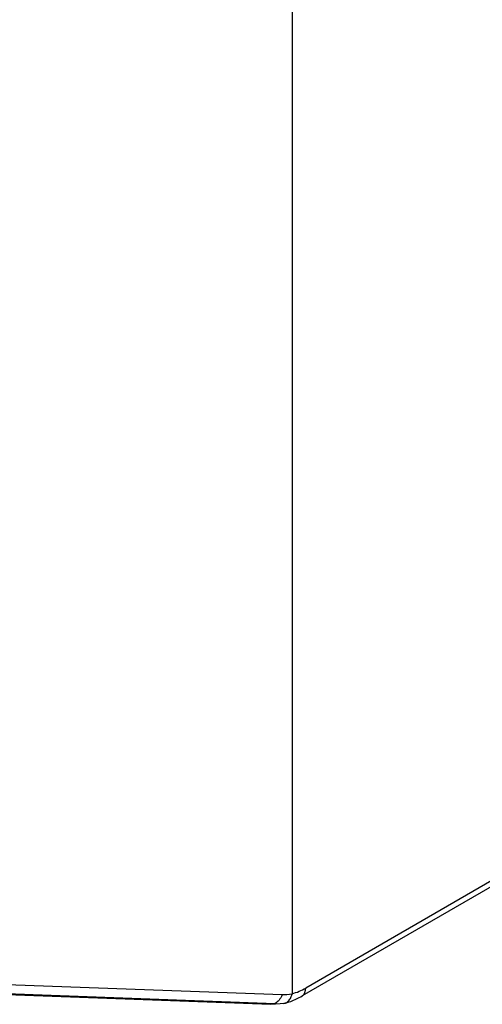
# Model space of a CAD drawing. Header units: millimetres. Extents: x 0 to 559, y 0 to 432.
# Tile 35 of 47: x 465 to 482, y 265 to 301. Entities that reach past the tile are written whole.
import ezdxf

# ---------------------------------------------------------------- set-up
doc = ezdxf.new("R2010")
doc.units = ezdxf.units.MM
doc.header["$LTSCALE"] = 2

msp = doc.modelspace()

# ---------------------------------------------------------------- linework, layer by layer
for p, q in [((475.140252, 352.438991), (475.140252, 265.461489)), ((532.042309, 298.22848), (475.64189, 265.669211)), ((531.909761, 297.935475), (475.509342, 265.376206)), ((474.768019, 265.413543), (455.592184, 266.12506)), ((455.183291, 265.780568), (474.359127, 265.06905)), ((455.340272, 265.816022), (474.516107, 265.104504)), ((474.3548, 265.069249), (474.866249, 265.106995))]:
    msp.add_line(p, q)
for centre, radius, start, end in [((474.661109, 267.328164), 1.927188, 284.3960305, 300.5917785), ((475.321468, 265.637678), 0.32197, 305.6980385, 5.620379)]:
    msp.add_arc(centre, radius, start, end)
for points in [[(474.768019, 265.413543), (474.714021, 265.270501), (474.621971, 265.157599), (474.516103, 265.10453)], [(475.137853, 265.441489), (475.010973, 265.418543), (474.886579, 265.409144), (474.768019, 265.413543)], [(475.140252, 265.461489), (475.140252, 265.455244), (475.139496, 265.448451), (475.137853, 265.441489)]]:
    msp.add_open_spline(points, degree=3)
for points, knots in [([(474.835385, 265.100001), (474.920369, 265.123406), (475.148649, 265.186276), (475.370227, 265.302951), (475.509316, 265.37619)], [0, 0, 0, 0, 0.372279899, 1, 1, 1, 1]), ([(474.837911, 265.10539), (474.845483, 265.105484), (474.900345, 265.106165), (474.98728, 265.163459), (475.08625, 265.277799), (475.120629, 265.386855), (475.137853, 265.441489)], [0, 0, 0, 0, 0.053391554, 0.386845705, 0.692829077, 1, 1, 1, 1]), ([(474.516107, 265.104504), (474.489168, 265.092934), (474.437706, 265.070831), (474.384476, 265.070256), (474.359111, 265.069983)], [0, 0, 0, 0, 0.523480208, 1, 1, 1, 1])]:
    msp.add_open_spline(points, degree=3, knots=knots)

doc.saveas('drawing.dxf')
